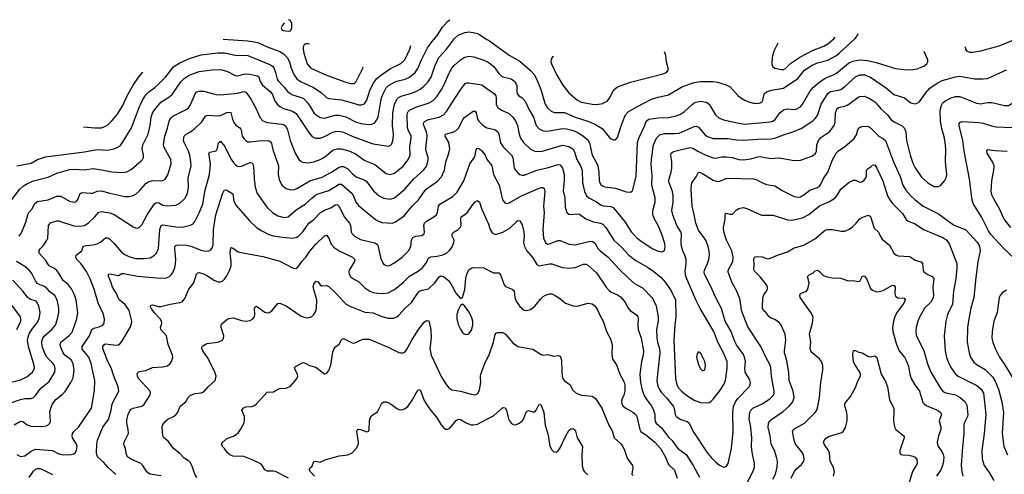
# Model space of a CAD drawing. Header units: inches. Extents: x 884691 to 1028259, y 526745 to 653629.
# Tile 79 of 241: x 895601 to 904870, y 636507 to 640786. Entities that reach past the tile are written whole.
import ezdxf

# ---------------------------------------------------------------- set-up
doc = ezdxf.new("R2010")
doc.units = ezdxf.units.IN
doc.header["$MEASUREMENT"] = 0
for name, color, linetype in [('A8693', 7, 'Continuous'), ('A8694', 7, 'Continuous'), ('A9603', 7, 'Continuous'), ('A9604', 7, 'Continuous')]:
    doc.layers.add(name, color=color, linetype=linetype)

msp = doc.modelspace()

# ---------------------------------------------------------------- linework, layer by layer
at = {"layer": 'A8693', "color": 6}
for points, elevation in [([(895527.1, 639092.9), (895603.9, 639190), (895638.1, 639221.9), (895674.1, 639245.9), (895730, 639268.4), (895870, 639304.6), (895950, 639340.8), (896070, 639377.6), (896110, 639381), (896210, 639373.1), (896294.9, 639385.1), (896390, 639370.9), (896470, 639353.2), (896570, 639349.1), (896610, 639355.5), (896650, 639376.5), (896743.4, 639456.6), (896757.3, 639470), (896768.1, 639490), (896767.9, 639510), (896754.9, 639570), (896756.2, 639590), (896761.9, 639610), (896810.5, 639710), (896829.1, 639790.9), (896839.2, 639870), (896852.5, 639907.5), (896870, 639937.6), (896922.2, 640000)], 3700), ([(895550, 636973.2), (895610, 637006.2), (895630, 637004.6), (895672, 636972), (895710, 636959.5), (895810, 636957.1), (895850, 636962.8), (895870, 636971.6), (895886.5, 636990), (895891.9, 637008.1), (895886.1, 637093.9), (895893.2, 637130), (895910.3, 637169.7), (895941.6, 637210), (896002.6, 637257.4), (896030, 637285.3), (896084.2, 637370), (896103.9, 637416.1), (896113.7, 637486.3), (896104.1, 637550), (896084.3, 637584.3), (896025.8, 637630), (896011.2, 637650), (895984, 637710), (895981.1, 637730), (895990, 637750), (896067.2, 637812.8), (896094.1, 637845.9), (896139.1, 637970), (896149.8, 638030), (896132.6, 638150), (896117, 638197), (896090, 638253.1), (896060.8, 638290), (896010, 638330.6), (895970, 638400.7), (895950, 638427), (895930, 638443.5), (895879.2, 638470), (895843.2, 638523.2), (895785.6, 638590), (895784.9, 638615.1), (895794.1, 638630), (895822.8, 638657.2), (895854.2, 638705.8), (895864.7, 638730), (895873.4, 638850), (895890, 638872.8), (895950, 638893.1), (895966.9, 638893.1), (896110, 638847), (896170, 638842), (896210, 638849.6), (896250, 638874.3), (896309.1, 638930), (896345.8, 638974.2), (896370, 638982), (896448.4, 638968.4), (896490, 638954), (896670, 638836.5), (896690, 638826.2), (896710, 638824.6), (896730, 638834.1), (896750, 638856), (896802.2, 638950), (896870, 639053.3), (896890, 639066.8), (896910, 639063.2), (896950, 639041.9), (896990, 639033.1), (897070, 639040.3), (897110, 639059.5), (897157.1, 639102.9), (897181, 639150), (897190.1, 639210), (897186.1, 639293.9), (897214.1, 639410), (897213.6, 639450), (897203.6, 639510), (897190, 639550.3), (897150.2, 639630), (897143.5, 639650), (897144.9, 639675.1), (897150, 639690.5), (897166.8, 639710), (897210, 639731.4), (897250, 639762.6), (897315.9, 639824.1), (897350, 639876.8), (897370, 639889.1), (897470, 639881.6), (897490, 639885.3), (897551.9, 639911.9), (897570, 639916.3), (897590, 639912.6), (897604.1, 639850), (897617.9, 639817.9), (897634.3, 639794.3), (897670.9, 639770.9), (897679.8, 639759.8), (897686.3, 639746.3), (897697, 639690), (897710, 639667.2), (897730, 639648.1), (897750, 639638.1), (897770, 639635.4), (897850, 639646), (897930, 639648.5), (897950, 639646.6), (897970, 639632.6), (897984.1, 639564.1), (898036.3, 639410), (898034.1, 639330), (898042.9, 639282.9), (898069.8, 639229.8), (898110, 639196), (898150, 639185.5), (898189.3, 639189.3), (898210, 639196.1), (898331.5, 639268.5), (898450, 639304.4), (898530, 639346.6), (898610, 639398.1), (898630, 639405.9), (898650, 639404.4), (898690, 639381.2), (898735.1, 639335), (898768.7, 639308.7), (898850, 639274.9), (898864.6, 639264.6), (898933.5, 639173.5), (898984.2, 639130), (899030, 639106.8), (899090, 639098.3), (899130, 639110.3), (899227.5, 639190), (899310.5, 639289.5), (899405.5, 639374.5), (899433.6, 639410), (899446.8, 639470), (899445.4, 639490), (899426.6, 639550), (899424.6, 639570), (899436.3, 639690), (899430.6, 639730), (899405, 639790), (899402.8, 639810), (899410.6, 639829.4), (899450, 639846.6), (899551.1, 639868.9), (899590.6, 639889.4), (899618.7, 639921.3), (899669.3, 640000)], 3500), ([(895574.5, 639410), (895710, 639435.4), (895770, 639470.9), (895845.6, 639494.4), (896210, 639542.5), (896330, 639564.2), (896430, 639559.2), (896488.1, 639571.9), (896530, 639590.8), (896552, 639608), (896570.1, 639629.9), (896653.9, 639770), (896730, 639968.8), (896744.4, 640000)], 3800), ([(895597.5, 638750), (895619.4, 638780.6), (895659.7, 638880.3), (895677.1, 638950), (895686.8, 638970), (895715.9, 639004.1), (895744.7, 639055.3), (895770, 639076.3), (895870, 639091.1), (895950, 639125.6), (895990, 639124.4), (896070, 639077.5), (896110, 639068.2), (896130, 639072.9), (896138.6, 639081.4), (896147.2, 639092.8), (896169.4, 639150), (896190, 639161), (896270, 639152.3), (896290, 639154.8), (896330, 639171.1), (896370, 639175.2), (896450, 639153.3), (896590, 639123.7), (896630, 639122.7), (896670, 639132.1), (896694.5, 639145.5), (896730, 639176.4), (896790, 639245.1), (896810, 639260), (896850, 639271.7), (896930.3, 639269.7), (896950, 639274.3), (896970, 639286.1), (896995.4, 639324.6), (897025.9, 639430), (897023.4, 639470), (896959.3, 639590), (896954.4, 639610), (896968.7, 639690), (896993.5, 639766.5), (897008.3, 639831.7), (897021.4, 639858.6), (897041.5, 639878.5), (897162.9, 639937.1), (897190, 639956.1), (897210, 639986), (897215.8, 640000)], 3600), ([(896203, 639776.6), (896310, 639767.7), (896370, 639769.1), (896410, 639783.7), (896430, 639797.8), (896470, 639833.1), (896521.7, 639898.3), (896574.4, 639985.6), (896580.8, 640000)], 3900), ([(897797.7, 640000), (897827.4, 639947.4), (897863.9, 639863.9), (897890, 639833.5), (897930, 639819.1), (898070, 639802.7), (898090, 639797.2), (898105.3, 639785.3), (898123.2, 639750), (898147.8, 639647.8), (898194.3, 639530), (898230, 639472), (898250, 639453.1), (898265.5, 639445.5), (898310, 639440), (898370, 639449.3), (898430, 639471.9), (898470, 639492.9), (898550, 639558.8), (898590, 639570.9), (898630, 639570.3), (898708.6, 639548.6), (898763.2, 639523.2), (898850, 639460.8), (898942.8, 639422.8), (899050, 639340.2), (899090, 639329.8), (899130, 639343), (899210, 639408.6), (899256.2, 639463.8), (899278, 639510), (899274.2, 639590), (899287.5, 639670), (899285.5, 639690), (899257.5, 639750), (899252.7, 639772.7), (899247.5, 639890), (899250.5, 639910), (899257.8, 639922.2), (899270, 639933.8), (899330, 639963.9), (899447.1, 640000)], 3600), ([(898017.7, 640000), (898024.2, 639990), (898049.4, 639969.4), (898084.4, 639950), (898170, 639924), (898204, 639904), (898323.3, 639723.3), (898350, 639691.5), (898370, 639677.1), (898390.4, 639670.4), (898430, 639672.2), (898470, 639686.1), (898550, 639726.3), (898570, 639732.9), (898610, 639736), (898650, 639728.4), (898730, 639690.6), (898890.1, 639630), (898930, 639618.8), (899070, 639595.4), (899090, 639601), (899103.6, 639616.4), (899118.1, 639661.9), (899121.4, 639710), (899110.3, 639790), (899113.2, 639910), (899130, 639990), (899134.2, 640000)], 3700), ([(898312.8, 640000), (898335.8, 639970), (898369.6, 639909.6), (898390.7, 639890.7), (898430, 639867.3), (898470, 639859.1), (898570, 639887.5), (898610, 639888.1), (898670, 639870.6), (898770, 639822.6), (898830, 639807.1), (898890, 639799.5), (898916.5, 639803.5), (898943.1, 639816.9), (898960.8, 639839.2), (898975.7, 639870), (898998.7, 640000)], 3800), ([(898742.3, 640000), (898790, 639985.9), (898815.4, 639984.6), (898838.5, 639990), (898850, 639997.4), (898851.7, 640000)], 3900), ([(895575.1, 636695.1), (895610, 636675.8), (895650, 636681.1), (895710, 636726.3), (895750, 636743.1), (895909.9, 636729.9), (895970, 636701.3), (896010, 636691.5), (896085.8, 636694.2), (896110, 636700.6), (896123.7, 636710), (896136.4, 636730), (896142.5, 636770), (896136.9, 636790), (896098.7, 636850), (896094.9, 636870), (896098.8, 636890), (896111.5, 636910), (896156.1, 636950), (896276.3, 637130), (896304.8, 637295.2), (896307.5, 637390), (896273.5, 637550), (896250.8, 637610), (896190, 637685.9), (896188.2, 637710), (896259.1, 637810), (896281.3, 637870), (896298.5, 637881.5), (896350, 637894.5), (896382.8, 637910), (896396.4, 637930), (896400.6, 637970), (896385.2, 638030), (896342.6, 638110), (896302.9, 638250), (896266, 638346), (896230, 638417), (896176, 638490), (896138.9, 638530), (896128.3, 638550), (896133.6, 638570), (896185.8, 638610), (896197.4, 638650), (896205.1, 638654.9), (896230, 638661.9), (896292.8, 638667.2), (896330, 638676.9), (896364.6, 638695.4), (896410, 638731.9), (896430, 638732.6), (896450, 638720.6), (896485.1, 638685.1), (896558.3, 638598.3), (896590, 638575.9), (896630, 638557.1), (896690, 638540), (896770, 638537), (896830, 638545.3), (896870, 638568.4), (896890.2, 638590), (896908, 638632), (896920.2, 638810), (896931.7, 638848.3), (896950, 638856.2), (897070, 638835.4), (897130, 638835), (897210, 638851.2), (897234, 638866), (897250, 638886.4), (897291.8, 638968.2), (897326.4, 639050), (897345.4, 639170), (897388.4, 639330), (897396.6, 639430), (897380.3, 639530), (897390, 639538.6), (897450, 639551.4), (897464.1, 639575.9), (897474.2, 639625.8), (897490, 639641.8), (897531.3, 639591.3), (897590, 639477.1), (897610, 639446), (897636.8, 639416.8), (897650, 639408.5), (897665.7, 639405.7), (897690, 639407.8), (897770, 639441.5), (897790, 639440.1), (897798.8, 639418.8), (897806.5, 639370), (897807.7, 639290), (897816.7, 639210), (897836.2, 639150), (897930, 639019), (897980.6, 638970), (898030, 638939.2), (898090, 638923.5), (898130, 638932), (898202.2, 638997.8), (898290, 639049.7), (898350, 639107.3), (898390, 639137.3), (898411.7, 639148.3), (898510, 639179.5), (898610, 639238.9), (898630, 639238), (898729.8, 639149.8), (898742, 639130), (898764.8, 639070), (898790, 639037.5), (898950, 638906.5), (898971.9, 638891.9), (899010, 638878.5), (899110, 638872.2), (899137.3, 638882.7), (899220, 638940), (899291.5, 639028.5), (899355.6, 639090), (899394.6, 639150), (899428.1, 639190), (899533.1, 639266.9), (899572.2, 639307.8), (899600.4, 639370), (899613, 639450), (899640.8, 639530), (899649.8, 639570), (899641.6, 639630), (899607.4, 639690), (899609.3, 639710), (899688.8, 639730), (899710, 639742.2), (899734.9, 639770), (899773.7, 639846.3), (899790.8, 639869.2), (899870, 639924.4), (899890, 639924.6), (899897.6, 639910), (899911.2, 639850), (899924.3, 639830), (899957.4, 639797.4), (899991.8, 639771.8), (900000, 639769.9)], 3400), ([(896506.2, 636506.2), (896432.6, 636570), (896390, 636622.7), (896337.7, 636670), (896327.5, 636690), (896325.2, 636710), (896326.3, 636790), (896334.9, 636830), (896383.6, 636950), (896436.8, 637023.2), (896463.5, 637110), (896473, 637170), (896533, 637290), (896528.8, 637330), (896486.4, 637430), (896461.5, 637510), (896432.3, 637570), (896385.4, 637690), (896383.9, 637710), (896394.5, 637725.5), (896410, 637734.5), (896510, 637723), (896530, 637725.8), (896545.3, 637734.7), (896562.8, 637757.2), (896641, 637890), (896653.6, 637926.4), (896656.5, 637950), (896631.8, 638050), (896591.3, 638110), (896539.1, 638150), (896526.9, 638166.9), (896511.4, 638210), (896474.1, 638270), (896459.1, 638319.1), (896436.6, 638370), (896437.2, 638390), (896450, 638395.6), (896530, 638377.6), (896563.1, 638396.9), (896582.2, 638397.8), (896710, 638370.8), (896925.7, 638354.3), (896982, 638358), (897010, 638370.4), (897030, 638389), (897046.4, 638413.6), (897061.3, 638450), (897069.4, 638490), (897070.6, 638529.4), (897060.5, 638630), (897062.7, 638650), (897070, 638660.3), (897091.9, 638668.1), (897170, 638665), (897213.5, 638653.5), (897310, 638616.4), (897350, 638607.7), (897382.6, 638610), (897400.7, 638619.3), (897416.9, 638643.1), (897422.4, 638670), (897426.5, 638810), (897447.6, 638950), (897510, 639148.3), (897530, 639183.5), (897550, 639183.3), (897606.3, 639146.3), (897617.1, 639077.1), (897638.9, 639038.9), (897768.2, 638890), (897830.5, 638830.5), (897879.2, 638799.2), (897945.5, 638765.5), (897990, 638752.1), (898050, 638742.3), (898170, 638729.1), (898210, 638739.9), (898230, 638753.3), (898266.4, 638790), (898324.5, 638870), (898370, 638906.5), (898433.7, 638970), (898470, 638993.2), (898530, 639015.7), (898570, 639043.5), (898590, 639045.3), (898610, 639029.1), (898656.5, 638930), (898705.4, 638870), (898714.9, 638850), (898720.2, 638790), (898730.1, 638770), (898753, 638750), (898810, 638718.9), (898945.2, 638685.2), (898968.3, 638670), (898977.2, 638650), (898987.4, 638590), (899004.2, 638530), (899018.1, 638498.1), (899030, 638483.1), (899050, 638471.3), (899070, 638470.4), (899090, 638475.9), (899130, 638497.2), (899201.2, 638550), (899262.2, 638610), (899283.4, 638650), (899290.8, 638710), (899303, 638737), (899330, 638748.9), (899385.3, 638754.7), (899407.4, 638770), (899411.3, 638790), (899404.8, 638850), (899411.7, 638870), (899430, 638890.9), (899501.2, 638930), (899524.8, 638950), (899535.3, 638970), (899544.4, 639030), (899556.7, 639050), (899677.6, 639122.4), (899718.4, 639161.6), (899781.1, 639270), (899837.1, 639430), (899885.9, 639494.1), (899898.6, 639561.4), (899910, 639578.5), (899930, 639572), (899950, 639553.4), (899982.3, 639510), (900000, 639474.9)], 3300), ([(896932.4, 636492.4), (896826.5, 636510), (896797.1, 636530), (896761.9, 636590), (896740.6, 636610), (896650, 636648.2), (896618.3, 636670), (896605.3, 636690), (896595.9, 636750), (896582.7, 636790), (896583.8, 636810), (896624.2, 636890), (896622.9, 636930), (896608.4, 636990), (896610, 637019.6), (896621.8, 637070), (896636.5, 637103.5), (896650, 637118.9), (896670.3, 637129.7), (896750, 637148.4), (896770, 637161.8), (896827.4, 637250), (896834, 637270), (896828.2, 637290), (896721.1, 637410), (896711.2, 637430), (896707, 637450), (896710, 637458.3), (896726.7, 637473.3), (896790, 637484.8), (896850, 637511.3), (896950, 637517.9), (896991.9, 637528.1), (897017.5, 637550), (897030.6, 637570), (897043.9, 637610), (897040.9, 637630), (896999.9, 637730), (896982, 637810), (896929.6, 637870), (896927.4, 637890), (896937.9, 637930), (896936.5, 637950), (896924.1, 637970), (896868.5, 638030), (896840.4, 638070), (896829.9, 638090.1), (896840.2, 638099.8), (896850, 638102), (896906.6, 638086.6), (896930, 638087.3), (897018.9, 638110), (897110, 638123.4), (897130, 638131.6), (897157, 638163), (897193.9, 638250), (897239.5, 638310), (897264.4, 638390), (897276.9, 638403.1), (897290, 638405.9), (897330, 638395.4), (897370, 638375.2), (897430, 638335.5), (897470, 638319), (897490, 638317.8), (897510, 638326), (897530, 638344.9), (897550, 638374.7), (897575.3, 638424.7), (897591, 638469), (897592.6, 638507.4), (897581.8, 638590), (897590, 638641.6), (897610, 638636.8), (897650, 638604.9), (897670, 638596.9), (897890, 638558.9), (898050, 638514.9), (898170, 638451.9), (898195.7, 638444.3), (898210, 638447.1), (898230, 638469.6), (898258, 638510), (898293.7, 638550), (898332.4, 638607.6), (898390, 638674.7), (898470, 638751.3), (898490, 638759), (898510, 638730.1), (898532.6, 638672.6), (898562.2, 638642.2), (898610, 638610.3), (898735.1, 638550), (898754.9, 638530), (898752.2, 638510), (898701.6, 638430), (898699, 638410), (898702.5, 638390), (898714.5, 638370), (898738.5, 638350), (898790, 638321.4), (898850, 638261.1), (898897.1, 638230), (898930, 638218.8), (898970, 638212.3), (899030, 638209.4), (899070, 638214.9), (899130, 638247.4), (899210, 638313.4), (899270, 638372.2), (899344.8, 638415.2), (899390, 638449.1), (899423.8, 638490), (899453.8, 638546.2), (899470, 638555.4), (899530, 638559.1), (899585.7, 638574.3), (899619.5, 638590), (899646.9, 638613.1), (899671.6, 638648.4), (899687.9, 638690), (899689.7, 638710), (899673.2, 638750), (899672.3, 638770), (899691.5, 638790), (899728.1, 638811.9), (899748.6, 638831.4), (899756.7, 638850), (899752.9, 638910), (899757.8, 638930), (899810, 638966.2), (899870, 639049.7), (899890, 639071.2), (899910, 639084.1), (899930, 639069.3), (899949.8, 639010), (900000, 638896.4)], 3200), ([(895510, 637175.8), (895610, 637211.9), (895650, 637219.4), (895710, 637222), (895730, 637229.5), (895750, 637249.4), (895800.9, 637319.1), (895879.2, 637380.8), (895931, 637470), (895935.7, 637504.3), (895929.1, 637530), (895910, 637557.6), (895857.9, 637610), (895839.5, 637639.5), (895814.1, 637710), (895810, 637761.6), (895817.6, 637790), (895831.6, 637808.4), (895905.3, 637870), (895937, 637910), (895958.3, 637970), (895968.7, 638030), (895970.3, 638070), (895952.7, 638150), (895933, 638190), (895886.3, 638226.3), (895848.3, 638268.3), (895830, 638278.9), (895790, 638289.3), (895770, 638301.7), (895749.4, 638329.4), (895716.5, 638396.5), (895690, 638429.7), (895650, 638463.2), (895570, 638511.5)], 3600), ([(897270, 636477.5), (897249, 636509), (897225, 636585), (897210, 636614.1), (897194.5, 636630), (897150, 636658), (897110, 636702.4), (897049.5, 636749.5), (896997.8, 636817.8), (896958.4, 636850), (896948.3, 636870), (896942.6, 636950), (896946.1, 636970), (896970, 637003.6), (896994.3, 637025.7), (897050, 637051.6), (897072.4, 637067.6), (897089.2, 637090.8), (897112.1, 637147.9), (897164.4, 637190), (897188.4, 637230), (897206.8, 637250), (897250, 637267.1), (897310, 637274.7), (897335.5, 637284.5), (897374.6, 637330), (897441.2, 637390), (897449.7, 637430), (897437.9, 637470), (897375.7, 637595.7), (897324.1, 637670), (897315.6, 637690), (897317.2, 637702.8), (897330, 637719.8), (897363, 637737), (897466.3, 637750), (897509.5, 637770.5), (897521.2, 637790), (897523.3, 637810), (897498.6, 637890), (897496.5, 637910), (897500.9, 637919.1), (897550, 637965.5), (897570, 637975.2), (897610, 637978.5), (897690, 637953.5), (897730, 637948.9), (897770, 637954.8), (897792.4, 637967.6), (897810.2, 637989.8), (897815, 638010), (897810.8, 638069.2), (897817.1, 638082.9), (897830, 638088.7), (897910, 638034), (897934.3, 638025.7), (897950, 638028.7), (897973.5, 638046.5), (898030, 638115.3), (898050, 638118.9), (898110, 638091.7), (898250, 637997), (898290, 637983), (898310, 637980.9), (898334.7, 637985.3), (898350, 637992.5), (898370, 638011), (898384.7, 638035.3), (898395.8, 638070), (898396.8, 638150), (898365.2, 638270), (898370, 638297.3), (898390, 638325.5), (898410, 638318), (898428.3, 638290), (898442.8, 638282.8), (898450, 638279.7), (898490, 638284.3), (898510, 638273.7), (898570, 638217.4), (898650.9, 638130.9), (898675.1, 638110), (898709.8, 638089.8), (898850, 638033.2), (898930, 638027.4), (899010, 637992.8), (899070, 637977), (899122.7, 637977.3), (899150, 637990.1), (899170, 638006.5), (899230, 638071.2), (899290, 638123.9), (899346.5, 638210), (899365.8, 638230), (899390, 638240.9), (899450, 638253.3), (899510.1, 638309.9), (899550, 638367.4), (899566, 638374), (899590, 638369.8), (899637.6, 638330), (899659.7, 638299.7), (899710, 638207.7), (899750, 638160.9), (899769.8, 638170.2), (899792.6, 638247.4), (899801.5, 638350), (899810, 638390.2), (899830, 638430.9), (899850, 638447.4), (899870, 638452.8), (899970, 638450.9), (900000, 638435.2)], 3100), ([(895507.8, 637372.2), (895610, 637394.9), (895670, 637424.8), (895720.6, 637470), (895735.4, 637490), (895740.5, 637510), (895738.1, 637530), (895683.5, 637710), (895675.2, 637770), (895676.7, 637790), (895690.1, 637830), (895715.5, 637870), (895763, 637930), (895784.1, 637970), (895793.3, 638030), (895781.1, 638090), (895770, 638118.9), (895756.3, 638136.3), (895696.5, 638156.5), (895673.7, 638173.7), (895630, 638231.4), (895535.2, 638335.2)], 3700), ([(895574.4, 637870), (895611.8, 637950), (895613.5, 637970), (895607.9, 637987.9), (895489.5, 638149.5)], 3800), ([(898130.4, 636470.4), (898010, 636532.4), (897990, 636537.2), (897930, 636536.5), (897910, 636549.9), (897887.2, 636587.2), (897870, 636604.4), (897790, 636643.7), (897710, 636673.7), (897610, 636677.4), (897578.7, 636690), (897556.6, 636710), (897530, 636750.7), (897508.8, 636770), (897502, 636790), (897513.6, 636810), (897550, 636845), (897613.5, 636866.5), (897639.4, 636880.6), (897659.5, 636900.5), (897679.5, 636930), (897710, 636984), (897718.8, 637010), (897717, 637050), (897693.4, 637110), (897703.5, 637130), (897730, 637140.8), (897790, 637145.9), (897810, 637154.3), (897831.8, 637170), (897930, 637280.2), (897990, 637285), (898031.6, 637308.4), (898050, 637314), (898110, 637317.9), (898150, 637335.6), (898194.5, 637385.5), (898211.4, 637410), (898218, 637430), (898215.5, 637450), (898193.4, 637490), (898188, 637512), (898197.9, 637522.1), (898250, 637551.2), (898270, 637558.4), (898290, 637553), (898330, 637532), (898390, 637514.3), (898470, 637452), (898490, 637455.9), (898510, 637485.5), (898530, 637535.2), (898550, 637656.4), (898560.8, 637690), (898572.6, 637707.4), (898610, 637732.2), (898630, 637773), (898639, 637781), (898650, 637785.6), (898730, 637744.6), (898750, 637741.9), (898830, 637778.2), (898890, 637778.1), (899070, 637702.5), (899170, 637655), (899190, 637649.3), (899210, 637650.1), (899230, 637661.3), (899242.2, 637677.8), (899291.8, 637770), (899350, 637859.4), (899410, 637938.4), (899430, 637955.1), (899451.3, 637951.3), (899472.7, 637870), (899475.6, 637790), (899462.8, 637690), (899473.8, 637630), (899568.8, 637428.8), (899610, 637361.4), (899641, 637321), (899670, 637302.1), (899750, 637290.7), (899850, 637260.9), (899890, 637255.2), (899913, 637267), (899930, 637303.5), (899940.9, 637370), (899938, 637430), (899941, 637450), (899978.6, 637550), (900000, 637590.4)], 3000), ([(898376.6, 636490), (898339, 636530), (898326.9, 636553.1), (898333.6, 636566.4), (898355.2, 636584.8), (898370, 636627.9), (898390, 636629.5), (898430, 636621.6), (898476.6, 636643.4), (898610, 636681.5), (898690.5, 636689.5), (898730, 636709.2), (898770, 636748.9), (898790.5, 636790), (898791.4, 636810), (898775.8, 636910), (898781.5, 636930), (898790, 636933.1), (898810.4, 636930.4), (898870, 636905.5), (898886.1, 636913.9), (898891.4, 636930), (898894, 637010), (898907.3, 637050), (898928.5, 637070), (898970, 637094), (899010, 637178), (899030, 637187.8), (899050, 637188.5), (899090, 637172.5), (899150, 637127.1), (899170, 637117.2), (899190, 637114.1), (899210, 637117.3), (899230, 637126.7), (899253.4, 637146.6), (899296.5, 637203.5), (899350, 637298.3), (899370, 637305.5), (899407, 637207), (899426.8, 637170), (899470, 637107.6), (899524.9, 637044.9), (899570, 636971.7), (899590, 636947.1), (899610, 636932.4), (899630, 636930.6), (899650, 636941.2), (899710, 637014.7), (899730, 637026.3), (899750, 637024.6), (899809.4, 636989.4), (899850, 636973.4), (899870, 636971.4), (899910, 636978.9), (900000, 637025.8)], 2900), ([(895690, 636476.5), (895730, 636536.2), (895750, 636555.8), (895770, 636562.9), (895790, 636561.6), (895810, 636555.6), (895910, 636504.8)], 3300)]:
    msp.add_lwpolyline(points, dxfattribs=dict(at, elevation=elevation))
at = {"layer": 'A8693', "color": 6, "elevation": 3100}
msp.add_lwpolyline([(899770, 638108.7), (899750, 638095.1), (899728.2, 638051.8), (899717.4, 638010), (899717.5, 637970), (899730, 637915.8), (899750, 637872.1), (899770, 637843.2), (899785.2, 637830), (899810, 637821.7), (899830, 637830.9), (899855.1, 637864.9), (899867.5, 637910), (899866.3, 637950), (899855.1, 637990), (899830, 638037.1), (899790, 638091.4)], close=True, dxfattribs=at)
at = {"layer": 'A8694', "color": 6}
for points, elevation in [([(898091.4, 640757), (898090, 640755.6), (898070.6, 640730), (898061.8, 640710), (898068.6, 640690), (898084, 640684), (898130, 640677.4), (898150, 640683), (898164, 640710), (898162.1, 640750), (898150, 640778.8), (898131.2, 640786)], 4000), ([(898998.7, 640000), (899007.5, 640050), (899021.6, 640090), (899050, 640145.1), (899073.4, 640166.6), (899130, 640198.9), (899151.6, 640208.4), (899230, 640227.8), (899270, 640245.8), (899324.9, 640290), (899350, 640327.5), (899383.9, 640410), (899439.8, 640520.2), (899481.4, 640578.6), (899530, 640636.3), (899582.8, 640717.2), (899629.5, 640770.5), (899649.5, 640786.5)], 3800), ([(899134.2, 640000), (899150, 640037.5), (899166.2, 640053.8), (899191.9, 640068.1), (899290, 640095.7), (899330, 640111.6), (899370, 640132.4), (899403, 640157), (899442.5, 640197.5), (899473.3, 640246.7), (899508.9, 640350), (899548.2, 640431.8), (899618.7, 640510), (899695.6, 640610), (899730, 640640.1), (899790, 640666.4), (899830, 640672.2), (899870, 640667), (899910, 640657.1), (899930, 640646.3), (900000, 640601.1)], 3700), ([(897515.9, 640603.9), (897750, 640587.5), (897810, 640578.5), (897850, 640567.8), (897930, 640531.7), (898050, 640488.3), (898085.8, 640465.8), (898117.8, 640430), (898140, 640390), (898157.5, 640330), (898182.2, 640270), (898211, 640231), (898244, 640204), (898367.3, 640147.3), (898440, 640100), (898490, 640054.7), (898510, 640044.4), (898630, 640033.3), (898742.3, 640000)], 3900), ([(898310, 640560.3), (898290, 640557.7), (898278.5, 640550), (898270.1, 640529.9), (898268.5, 640511.5), (898275.3, 640470), (898308, 640370), (898341.1, 640330), (898490, 640264.8), (898670, 640198.3), (898713.7, 640186.3), (898750, 640187.2), (898770, 640205.7), (898832.2, 640330), (898835.3, 640342.4)], 4000), ([(898329.6, 640556.3), (898310, 640560.3)], 4000), ([(898851.7, 640000), (898870, 640028.1), (898901.8, 640130), (898931.9, 640190), (898961.2, 640230), (898997.7, 640262.3), (899092, 640328), (899190, 640375.1), (899225.6, 640410), (899274, 640510), (899284.2, 640543.8)], 3900), ([(896744.4, 640000), (896758.3, 640030), (896790, 640079.9), (896814.2, 640105.8), (896872.9, 640147.1), (896914.6, 640185.4), (896973.1, 640246.9), (897050, 640342.3), (897110, 640381.2), (897198.8, 640421.2), (897310, 640454.2), (897466.5, 640473.5), (897530, 640474.7), (897630, 640452.5), (897750, 640450), (897962.3, 640362.3), (897981.5, 640350), (897992.6, 640332.6), (898008.4, 640290), (898025.5, 640225.5), (898035.4, 640210), (898092, 640152), (898125.9, 640105.9), (898162.1, 640082.1), (898270, 640046.9), (898290, 640029.8), (898312.8, 640000)], 3800), ([(899447.1, 640000), (899450, 640000.9), (899493.5, 640026.5), (899530, 640066.1), (899571.3, 640128.7), (899604.7, 640190), (899636.9, 640270), (899670.2, 640329.8), (899690, 640355.3), (899750, 640408.2), (899790, 640433.6), (899830, 640443.3), (899876.8, 640436.8), (899970, 640406.2), (900000, 640391.4)], 3600), ([(896580.8, 640000), (896611.6, 640070), (896668.7, 640171.3), (896722.7, 640250), (896760.6, 640291.1)], 3900), ([(896922.2, 640000), (896930, 640009.4), (897004.2, 640055.8), (897037, 640083), (897119.6, 640200.4), (897148.1, 640231.9), (897195.9, 640264.1), (897290, 640298.4), (897410, 640316), (897490, 640316.7), (897550, 640302.3), (897630, 640259.8), (897650, 640258.4), (897710, 640274), (897750, 640278.3), (897838.8, 640258.8), (897851.6, 640250), (897863.9, 640203.9), (897885.4, 640170), (897959.6, 640110), (897977, 640090), (898002.8, 640022.8), (898017.7, 640000)], 3700), ([(899669.3, 640000), (899743.9, 640116.1), (899795.6, 640184.4), (899810, 640192), (899830, 640192.2), (899950, 640173), (900000, 640138.8)], 3500), ([(897215.8, 640000), (897252, 640088), (897270, 640106.8), (897290, 640114), (897330, 640112.2), (897450, 640082.3), (897490, 640078), (897650, 640093.9), (897710, 640111.8), (897730, 640104.1), (897769.6, 640050), (897797.7, 640000)], 3600)]:
    msp.add_lwpolyline(points, dxfattribs=dict(at, elevation=elevation))
at = {"layer": 'A9603', "color": 6}
for points, elevation in [([(900000, 639769.9), (900073.2, 639753.2), (900101.4, 639730), (900110.7, 639710), (900127.3, 639627.3), (900152.7, 639590), (900229.8, 639510), (900242.7, 639490), (900257.2, 639390), (900268.5, 639368.5), (900290, 639343.9), (900310, 639328.2), (900330, 639322.4), (900350, 639322.8), (900469.1, 639370.9), (900567, 639393), (900670, 639423.1), (900690, 639418.9), (900712, 639390), (900727.9, 639330), (900727.4, 639272.6), (900716, 639176), (900732.3, 639110), (900736.7, 639023.3), (900752.9, 638970), (900770, 638955.9), (900790, 638952.6), (900850, 638959.1), (900870, 638954.6), (900930.4, 638910.4), (901002.5, 638882.5), (901070, 638871.1), (901090, 638860.9), (901118, 638830), (901193.2, 638710), (901270, 638642.7), (901336.3, 638570), (901399.9, 638519.9), (901510, 638457.9), (901570, 638416.5), (901638.6, 638358.6), (901676.6, 638316.6), (901733.8, 638233.8), (901774.2, 638150), (901779, 637990), (901768.1, 637910), (901759.5, 637770), (901775.5, 637410), (901786.8, 637350), (901801.4, 637321.4), (901831, 637290), (901870, 637258.4), (901950, 637205.5), (902010, 637184.6), (902070, 637180.4), (902090, 637183.3), (902107.9, 637192.1), (902130, 637213.4), (902190.2, 637289.8), (902228.4, 637351.6), (902243.8, 637390), (902252, 637430), (902261.6, 637510), (902259.6, 637570), (902226.9, 637650), (902172.3, 637750), (902136.9, 637850), (902007.7, 638067.7), (901967, 638150), (901871.2, 638370), (901864.8, 638415.2), (901875.8, 638490), (901876.3, 638530), (901863.2, 638570), (901843.2, 638610), (901832.1, 638650), (901828.1, 638691.9), (901830.9, 638770), (901824.7, 638790), (901786.4, 638850), (901747.9, 638950), (901739.2, 638990), (901753.7, 639070), (901753.4, 639130), (901746.3, 639170), (901714.4, 639250), (901712.2, 639270), (901717.8, 639302.2), (901734.1, 639350), (901740.3, 639390), (901739, 639450), (901729.3, 639510.7), (901734.5, 639530), (901754.8, 639545.2), (901910, 639584.1), (901937.3, 639577.3), (901990, 639544.5), (902053.1, 639513.1), (902130, 639486.2), (902150, 639484.5), (902210, 639494.6), (902256, 639496), (902308.3, 639488.3), (902370, 639469.1), (902410, 639466.8), (902483.1, 639476.9), (902550, 639496.5), (902570, 639498.2), (902670, 639481.1), (902750, 639487.7), (902890, 639462.6), (902950, 639464.3), (903057, 639503), (903092.8, 639527.2), (903103.2, 639550), (903105.6, 639610), (903119.2, 639650), (903144, 639676), (903226.9, 639733.1), (903268.1, 639790), (903276.8, 639823.2), (903281.6, 639910), (903297.6, 639950), (903310, 639960.5), (903370, 639972.5), (903396.3, 639983.7), (903418.5, 640000)], 3400), ([(900087, 640000), (900087.1, 639987.1), (900100.6, 639960.6), (900135.7, 639935.7), (900210, 639902), (900243.5, 639870), (900270, 639828.6), (900287.8, 639790), (900301.5, 639710), (900314.8, 639670), (900343.9, 639630), (900410, 639567.5), (900450, 639547.8), (900510, 639545.6), (900710, 639606.3), (900770, 639593.2), (900807.2, 639570), (900823.9, 639543.9), (900846.7, 639470), (900880.8, 639410), (900896.8, 639370), (900897.9, 639250), (900917.8, 639170), (900936, 639130), (900957.6, 639110), (901030, 639072.8), (901070, 639044.7), (901095.4, 639035.4), (901166.9, 639026.9), (901190, 639015.6), (901302, 638882), (901356.6, 638790), (901410, 638734.2), (901450, 638702.2), (901561.9, 638630), (901610, 638607.8), (901650, 638600.7), (901669.2, 638610.8), (901674.9, 638625.1), (901677.5, 638650), (901671.8, 638690), (901650, 638757.3), (901610, 638849.9), (901574.9, 638914.9), (901562.5, 638950), (901561.7, 638990), (901582.2, 639070), (901583.8, 639110), (901551.9, 639230), (901556.2, 639316.2), (901546, 639430), (901547.6, 639472.4), (901566.8, 639610), (901596.1, 639670), (901630, 639707.1), (901670, 639716.2), (901770, 639714.5), (901810, 639718.8), (901950, 639779.7), (901970, 639783.1), (901990, 639774.9), (902048.5, 639708.5), (902070, 639690.7), (902090, 639679.8), (902130, 639668.1), (902270, 639668), (902350, 639656.2), (902410, 639653.8), (902550, 639663.4), (902674.8, 639665.2), (902710, 639670.2), (902790, 639704), (902870, 639727.3), (902957.8, 639762.2), (903066.6, 639833.4), (903090, 639855), (903110, 639884.1), (903145.2, 639990), (903151.2, 640000)], 3500), ([(900367.9, 640000), (900397.7, 639937.7), (900436.9, 639870), (900464.4, 639790), (900490, 639760), (900530, 639741.6), (900570, 639738.1), (900710, 639762.5), (900750, 639759.3), (900810, 639743.9), (900850, 639727.5), (900909.1, 639689.1), (900950, 639655.3), (900966.5, 639626.5), (900989.9, 639510), (901026.9, 639446.9), (901042.5, 639410), (901052.1, 639350), (901056.7, 639270), (901061.4, 639250), (901075.9, 639230), (901110, 639214.4), (901210, 639200), (901310, 639166), (901350, 639161.9), (901366.4, 639173.6), (901373.7, 639186.3), (901404.9, 639315.1), (901416.3, 639630), (901429.3, 639670), (901487.2, 639790), (901499.1, 639830), (901522.5, 639850), (901610, 639862.9), (901710, 639864.3), (901780, 639880), (901821.9, 639898.1), (901859, 639921), (901930, 639989.3), (901946.3, 640000)], 3600), ([(900545.6, 640000), (900548.5, 639990), (900570, 639958.3), (900604.5, 639924.5), (900632.2, 639912.2), (900730, 639911.5), (900829.7, 639869.7), (900948.5, 639830), (901020.7, 639800.7), (901083.4, 639763.4), (901150, 639680.9), (901170, 639663.5), (901190, 639654.4), (901210, 639654.8), (901230, 639677.6), (901256.9, 639770), (901293, 639870), (901302.3, 639890), (901330, 639917.9), (901410, 639966.1), (901476.6, 640000)], 3700), ([(900941.2, 640000), (900990, 639991.2), (901030, 639988.7), (901090, 639997.6), (901094.3, 640000)], 3800), ([(902080.3, 640000), (902092.8, 639992.8), (902150, 639889.7), (902182.2, 639862.2), (902225.2, 639845.2), (902370, 639811.1), (902424.4, 639804.4), (902670, 639824), (902690, 639830), (902713.8, 639846.2), (902755.9, 639910), (902790, 639936.8), (902830, 639947.8), (902890, 639940.6), (902910, 639944.4), (902950, 639967.7), (902970, 639990.7), (902975.5, 640000)], 3600), ([(902531.3, 640000), (902550, 639998.5), (902558, 640000)], 3700), ([(903662, 640000), (903706.6, 639946.6), (903769.8, 639890), (903804.5, 639844.5), (903840.5, 639820.5), (903907.5, 639787.5), (903926.9, 639770), (903943.5, 639730), (903950.3, 639650), (903983.7, 639510), (904010, 639435.3), (904030.9, 639390.9), (904090, 639305.2), (904149.6, 639250), (904210, 639217.5), (904250, 639216.8), (904272, 639228), (904310, 639272), (904322.4, 639297.6), (904329.2, 639330.8), (904316.6, 639450), (904317.7, 639570), (904313.4, 639630), (904307.4, 639672.6), (904282.7, 639762.7), (904269.8, 639830), (904266.6, 639933.4), (904277.8, 639982.2), (904288.1, 640000)], 3400), ([(904001.9, 640000), (904030, 639994.4), (904050, 639999.7), (904050.5, 640000)], 3500), ([(904608.7, 640000), (904610, 639999.5), (904650, 639994.9), (904677.3, 640000)], 3400), ([(904779, 640000), (904870, 639977.2), (904910, 639978.3), (904941.6, 639998.4), (904942.8, 640000)], 3400), ([(904970, 638535), (904867.7, 638630), (904744.1, 638764.1), (904719.4, 638799.4), (904656.1, 638930), (904581.1, 639050), (904566.7, 639086.7), (904541.4, 639290), (904491.1, 639548.9), (904477.9, 639650), (904445.5, 639790), (904445.1, 639810), (904450, 639818.4), (904473.2, 639826.8), (904630, 639818), (904670, 639812.2), (904750, 639787.1), (904790, 639779.3), (904950, 639770.5)], 3300), ([(900000, 639474.9), (900010, 639455.2), (900034.4, 639430), (900046.2, 639410), (900060.8, 639330), (900115.7, 639230), (900145, 639090), (900170, 639060.1), (900190, 639057.6), (900210, 639064.1), (900325.1, 639130), (900490, 639200.2), (900510, 639206.9), (900526.8, 639206.8), (900537.2, 639197.2), (900543.6, 639170), (900533.4, 639030), (900538.4, 638970), (900525.7, 638810), (900533, 638730), (900550, 638688.8), (900570, 638673.8), (900590, 638675.1), (900650, 638702), (900670, 638707.9), (900690, 638707.5), (900770, 638674), (900830, 638667.4), (900970, 638700.6), (900997.2, 638697.2), (901019.2, 638679.2), (901046.9, 638630), (901064.3, 638610), (901142.1, 638550), (901240.5, 638440.5), (901335.1, 638350), (901390, 638304.4), (901463.5, 638263.5), (901551.5, 638171.5), (901575, 638135), (901591.9, 638091.9), (901609.9, 637990), (901610.3, 637950), (901596.5, 637870), (901598.2, 637790), (901605.3, 637750), (901623.7, 637690), (901627.2, 637650), (901599.3, 637390), (901604.6, 637350), (901616.1, 637316.1), (901639.5, 637279.5), (901690, 637226.9), (901752.5, 637150), (901762.7, 637130), (901771.1, 637071.1), (901779.5, 637050), (901823.2, 637023.2), (901884.8, 637004.8), (901901.9, 636990), (901940.9, 636910), (902070, 636716.7), (902110, 636664.5), (902150, 636624.9), (902190, 636593.6), (902230, 636575.7), (902250, 636580.1), (902271.2, 636610), (902301, 636750), (902318.6, 636910), (902313.5, 637090), (902321.4, 637150), (902339.2, 637190), (902360.6, 637219.4), (902466.9, 637330), (902477.6, 637350), (902480.8, 637370), (902475, 637395), (902429.3, 637470), (902427.1, 637507.1), (902432.8, 637570), (902425.4, 637610), (902414, 637634), (902350, 637726.1), (902330, 637762.6), (902298.4, 637850), (902241.2, 637950), (902207.8, 638067.8), (902150, 638174.8), (902110.8, 638270), (902047.2, 638390), (902044, 638410), (902047.3, 638430), (902076.7, 638490), (902089.5, 638530), (902094, 638570), (902091.9, 638610), (902082.3, 638650), (902059.8, 638710), (901990, 638805.3), (901965, 638870), (901951.7, 638951.7), (901931.5, 639030), (901922.3, 639190), (901923.9, 639230), (901929.4, 639250), (901970, 639306.7), (901990, 639351.5), (902010, 639349.5), (902030, 639339.5), (902130, 639275.3), (902170, 639264.3), (902193.3, 639266.7), (902250, 639292.5), (902270, 639295.4), (902508.6, 639288.6), (902539.4, 639279.4), (902592.8, 639250), (902630, 639235.4), (902710, 639221.9), (902779.2, 639179.2), (902890, 639123), (902930, 639116.4), (902950, 639119.8), (902982.2, 639137.8), (903038.1, 639181.9), (903110, 639206.5), (903130, 639218.7), (903143.2, 639236.8), (903168.4, 639291.6), (903210, 639350.8), (903253.5, 639466.5), (903290, 639532.8), (903308.1, 639551.9), (903368.1, 639591.9), (903454.3, 639665.7), (903477.7, 639702.3), (903491.6, 639748.4), (903503.2, 639770), (903530, 639781.7), (903570, 639785.7), (903590, 639780.1), (903610, 639767.8), (903688.8, 639690), (903730, 639667.9), (903751.7, 639650), (903825.8, 639450), (903889.1, 639310), (903914.3, 639230), (903943.3, 639183.3), (903989.3, 639129.3), (904030.1, 639090), (904106.1, 639030), (904250, 638960.5), (904390, 638856.1), (904507.4, 638807.4), (904613.2, 638693.3), (904634.8, 638654.8), (904642.1, 638610), (904621.6, 638510), (904597.8, 638330), (904582.5, 638170), (904555.8, 638070), (904535.2, 637970), (904524.4, 637890), (904521.6, 637750), (904538.6, 637650), (904552.7, 637610), (904583.6, 637563.6), (904604.9, 637544.9), (904690, 637492.5), (904762.6, 637422.6), (904784.8, 637384.8), (904814.8, 637310), (904845.4, 637190), (904862.4, 637090), (904848.4, 636890), (904865.5, 636770), (904900.8, 636690)], 3300), ([(904929.7, 638830), (904868.8, 638910), (904825, 639005), (904754, 639130), (904747.5, 639170), (904751.4, 639270), (904772.3, 639370), (904774.1, 639410), (904759.2, 639450), (904706.8, 639530), (904704, 639556), (904713.9, 639566.1), (904784.5, 639555.5), (904896.4, 639550)], 3200), ([(902430.7, 636389.3), (902503.7, 636530), (902517.2, 636570), (902517.4, 636610), (902494.9, 636714.9), (902489.8, 636770), (902493.1, 636850), (902482.8, 636950), (902467.6, 637030), (902474, 637090), (902485.9, 637114.1), (902503.2, 637130), (902590, 637170), (902662.8, 637217.2), (902693.2, 637250), (902702.1, 637270), (902704.8, 637290), (902678.9, 637430), (902672.2, 637510), (902662.3, 637542.3), (902624.4, 637610), (902578.3, 637710), (902454.9, 637894.9), (902397, 638050), (902387.7, 638127.7), (902378.9, 638158.9), (902350.7, 638230.7), (902309, 638309), (902269, 638410), (902269.7, 638430), (902313.2, 638510), (902315.9, 638550), (902303.5, 638610), (902254.3, 638710), (902228.6, 638790), (902227.2, 638830), (902243.1, 638910), (902242.3, 638957.7), (902250, 638965.2), (902290, 638955.3), (902310, 638956.2), (902346.8, 638993.2), (902370, 639009.7), (902410, 639019.1), (902447.4, 639010), (902585.3, 638945.3), (902692.4, 638947.6), (902830, 638901.7), (902870, 638900.9), (902970, 638920.7), (903030, 638952.7), (903130, 639035.2), (903224.4, 639075.6), (903273.3, 639106.7), (903292.9, 639127.1), (903330.1, 639189.9), (903410, 639257.8), (903450, 639275.7), (903470, 639274.5), (903510, 639258.4), (903530, 639261.5), (903550, 639276.5), (903571.4, 639308.6), (903571.7, 639368.3), (903579.3, 639380.7), (903616.9, 639403.1), (903630, 639416.5), (903650, 639418.9), (903670, 639389.6), (903725.2, 639270), (903770.9, 639130), (903791, 639091), (903816, 639056), (903910, 638961.9), (903946.3, 638906.3), (903963.4, 638890), (904030, 638864.1), (904110.3, 638810.3), (904290, 638735.3), (904328.1, 638710), (904352.8, 638670), (904423.2, 638490), (904424.2, 638450), (904413.9, 638346.1), (904390.7, 638230), (904381.3, 638110), (904336.3, 638010), (904318.8, 637950), (904302.4, 637810), (904311.5, 637670), (904325.6, 637605.6), (904346.7, 637550), (904368.3, 637508.3), (904410.8, 637450.8), (904435.1, 637430), (904610, 637342.8), (904650.3, 637310), (904674.5, 637270), (904694.3, 637070), (904681.2, 636890), (904659.5, 636730), (904661.7, 636650), (904679.3, 636590), (904725.6, 636525.6), (904770, 636450)], 3200), ([(900000, 638896.4), (900011.7, 638870), (900030.4, 638810.4), (900050, 638779.9), (900070, 638768.5), (900090, 638767.5), (900150, 638785.8), (900216.1, 638823.9), (900290, 638895.3), (900310, 638893.9), (900330, 638856.3), (900346.4, 638790), (900349.1, 638750), (900342.3, 638690), (900352.1, 638650), (900373.1, 638613.1), (900430, 638544), (900470, 638481), (900490, 638469.4), (900590, 638487.8), (900610, 638486.9), (900710, 638452.6), (900770, 638446.1), (900830, 638453.8), (900910, 638484.1), (900930, 638484.3), (900950, 638476.1), (901030, 638402.9), (901121.5, 638270), (901150, 638236.4), (901170, 638221.4), (901230, 638196.2), (901257.4, 638177.4), (901298.9, 638130), (901330.5, 638070.5), (901346.5, 638050), (901408.2, 638008.2), (901419.3, 637990), (901422.5, 637970), (901419.9, 637910), (901423.6, 637870), (901450.9, 637790), (901472.9, 637670), (901470.5, 637630), (901454.3, 637570), (901439, 637450), (901444.1, 637370), (901460.6, 637300.6), (901478.4, 637250), (901502.4, 637210), (901550, 637151), (901568.1, 637110), (901579.2, 637070), (901579, 637030), (901584.6, 637004.6), (901592.4, 636990), (901643.2, 636943.2), (901710, 636857.3), (901744.1, 636824.1), (901794.5, 636754.5), (901874.5, 636694.5), (901940.4, 636590), (901999.3, 636479.3)], 3200), ([(902690, 636462.5), (902714.4, 636510), (902732.8, 636572.8), (902733.7, 636630), (902726.3, 636670), (902710, 636722.8), (902675.1, 636795.1), (902665.7, 636870), (902647.4, 636947.4), (902649.8, 636990), (902661.5, 637010), (902683.6, 637030), (902783.4, 637096.6), (902848.6, 637151.4), (902880.1, 637190), (902891.8, 637230), (902882, 637290), (902845.3, 637390), (902840.8, 637470), (902819.5, 637590), (902801.4, 637650), (902799.4, 637670), (902812.8, 637770), (902805.9, 637825.9), (902767.9, 637910), (902752.6, 637932.6), (902710, 637965.8), (902670, 637980.4), (902656.6, 637990), (902628.1, 638028.1), (902603.9, 638050), (902594.2, 638070), (902595.7, 638170), (902604.6, 638195.4), (902632.4, 638230), (902640.8, 638250), (902639.8, 638270), (902629.6, 638290), (902570, 638366.7), (902518.4, 638418.4), (902513.2, 638433.2), (902516.1, 638483.9), (902512.5, 638530), (902516, 638544), (902525.8, 638554.2), (902550, 638558), (902590, 638553.3), (902630, 638539.2), (902650, 638536.7), (902670, 638541.6), (902734.5, 638570), (902830, 638600.5), (902890, 638640.2), (902950, 638653.5), (902990, 638668.7), (903093.1, 638726.9), (903170, 638794.9), (903190, 638806.9), (903210, 638811.9), (903251.7, 638811.7), (903334.6, 638794.6), (903370, 638795.7), (903410, 638814), (903442.1, 638837.9), (903476.6, 638870), (903510, 638911.5), (903530, 638925.1), (903590, 638945.4), (903610, 638932.8), (903644.9, 638824.9), (903686.8, 638786.8), (903704.2, 638744.2), (903720.4, 638720.4), (903790, 638665), (903830, 638589.7), (903850, 638572.3), (903870, 638565), (903976.6, 638556.6), (903990, 638551.8), (904030, 638523.3), (904088.4, 638508.4), (904099, 638490), (904104.4, 638430), (904113.6, 638413.6), (904150, 638386.9), (904190.8, 638370), (904207.1, 638350), (904196.4, 638270), (904204.5, 638190), (904201.5, 638170), (904180.4, 638130), (904119.3, 638070), (904070, 637985.6), (904055.6, 637950), (904039.9, 637890), (904035.9, 637850), (904040.5, 637820.5), (904051.4, 637790), (904112.6, 637672.6), (904148, 637548), (904176.6, 637470), (904270.6, 637310.6), (904290, 637290.1), (904310, 637278), (904410, 637253.9), (904453.5, 637230), (904502.3, 637190), (904516.6, 637156.6), (904527.6, 637070), (904523.4, 637050), (904492.6, 636990), (904487.1, 636970), (904488.7, 636890), (904471.9, 636728.1), (904463.8, 636590), (904470, 636530), (904479.6, 636490)], 3100), ([(900000, 638435.2), (900062.5, 638402.5), (900110, 638404.6), (900118.5, 638398.5), (900130, 638378), (900161.1, 638290), (900175.6, 638275.6), (900237.1, 638250), (900254.5, 638234.5), (900261.7, 638170), (900275.9, 638135.9), (900310, 638085.5), (900350, 638053.7), (900370, 638048.6), (900410, 638058.6), (900450, 638089.2), (900504.5, 638155.5), (900530, 638179.7), (900550, 638193.1), (900590, 638205.9), (900610, 638204.5), (900641.9, 638190), (900683.8, 638163.8), (900738.3, 638118.3), (900810, 638093), (900851, 638089), (900950, 638118.3), (900990, 638111.2), (901018.5, 638090), (901044.4, 638050), (901063.7, 638003.7), (901094.7, 637950), (901124.5, 637850), (901163.3, 637783.3), (901178.5, 637730), (901174.3, 637634.3), (901182.8, 637590), (901217.7, 637537.7), (901249.3, 637450), (901290, 637373.6), (901297.7, 637350), (901298.1, 637290), (901289, 637251), (901269.7, 637210), (901265.5, 637190), (901270, 637169.3), (901282.8, 637150), (901306.6, 637130), (901373.3, 637093.3), (901400.2, 637070), (901410.5, 637050), (901438.2, 636930), (901448.7, 636908.7), (901508.1, 636870), (901581.2, 636810), (901631.9, 636750), (901680.9, 636670), (901710, 636599.9), (901765.1, 636545.1), (901790.4, 636470.4)], 3100), ([(902863.4, 636470), (902892.5, 636530), (902910, 636554.4), (902961.7, 636598.3), (902982, 636630), (902986.3, 636650), (902979.2, 636690), (902960.9, 636720.9), (902904.8, 636790), (902891.1, 636830), (902874.4, 636910), (902888, 636932), (902990.3, 636990), (903090.7, 637089.3), (903104.1, 637110), (903115.2, 637144.8), (903130.6, 637230.6), (903141.8, 637370), (903162.8, 637490), (903162.9, 637530), (903148.7, 637570), (903130, 637593.7), (903060.7, 637650), (903047, 637670), (903041.1, 637690), (903048.8, 637750), (903034.8, 637830), (903064.2, 637930), (903069.2, 637990), (903048.2, 638030), (902946.8, 638170), (902944.6, 638190), (902951.3, 638208.7), (903008.4, 638230), (903019.2, 638250), (903032.4, 638310), (903017, 638370), (903034.2, 638385.8), (903070, 638402.5), (903090, 638421.4), (903110, 638429), (903130, 638416.4), (903162.5, 638382.5), (903189.2, 638370), (903250, 638356.4), (903330, 638353), (903390, 638330.3), (903410, 638327.2), (903450, 638332.5), (903490, 638320.7), (903510, 638326.7), (903532, 638368), (903550, 638376.8), (903573.1, 638350), (903610, 638256.4), (903635.8, 638235.8), (903670, 638226.1), (903692.9, 638227.1), (903730, 638237), (903810, 638283.9), (903830, 638287), (903843.3, 638270), (903839.3, 638210), (903845.1, 638185.1), (903868.7, 638168.7), (903926, 638166), (903936.5, 638150), (903930.3, 638130), (903917.3, 638110), (903857.1, 638030), (903838.2, 637990), (903827.1, 637950), (903818.6, 637890), (903819.5, 637850), (903855.2, 637730), (903881.3, 637670), (903929.1, 637609.1), (903950, 637571), (903966.6, 637526.6), (903981.4, 637450), (903994.3, 637410), (904027.6, 637350), (904071.7, 637290), (904104.2, 637184.2), (904114.7, 637170), (904135.3, 637155.3), (904246.6, 637106.6), (904268.4, 637090), (904277.9, 637070), (904257.9, 637010), (904273.1, 636950), (904271.9, 636930), (904249.2, 636870), (904239.1, 636810), (904240.2, 636790), (904247.6, 636770), (904282.8, 636722.8), (904294.8, 636694.8), (904299.1, 636670), (904297.7, 636630), (904287.5, 636590), (904270.9, 636550), (904231.1, 636490)], 3000), ([(904890, 638241.6), (904850, 638214.4), (904830.1, 638190), (904821.1, 638170), (904801.3, 638030), (904771.9, 637950), (904754.4, 637850), (904752.6, 637790), (904760.9, 637750), (904784.8, 637690), (904825.6, 637610), (904867.7, 637547.7), (905002.8, 637322.8)], 3400), ([(900000, 637590.4), (900017.2, 637622.8), (900060.3, 637750), (900077.4, 637822.6), (900085, 637835), (900097.9, 637842.1), (900150, 637841.3), (900171.6, 637830), (900244.2, 637744.2), (900290, 637710.9), (900430, 637683.9), (900510, 637635), (900530, 637630.1), (900570, 637634.5), (900630, 637618.9), (900670, 637624.4), (900690, 637620.6), (900701.4, 637581.4), (900703.2, 637470), (900708, 637430), (900713.5, 637410), (900727.7, 637390), (900783.5, 637350), (900803.8, 637303.8), (900839.2, 637270), (900890, 637251.5), (900990, 637243.9), (901020.3, 637220.3), (901082.6, 637130), (901146.1, 636970), (901177.7, 636917.7), (901198.1, 636850), (901257.3, 636797.3), (901275.2, 636775.2), (901294.8, 636734.8), (901319.6, 636659.6), (901370.2, 636590.2), (901372.7, 636570), (901362.2, 636510), (901375.1, 636495.1)], 3000), ([(903262.2, 636490), (903269.7, 636530), (903263.2, 636570), (903230.5, 636630), (903223.5, 636710), (903215.8, 636730), (903175.4, 636790), (903168.7, 636810), (903173.4, 636826.6), (903192.1, 636847.9), (903216.2, 636863.8), (903340.2, 636899.8), (903353.9, 636910), (903373.4, 636946.6), (903389.5, 637010), (903391.6, 637050), (903386.3, 637090), (903367.5, 637147.5), (903370, 637170), (903381.1, 637190), (903421.6, 637238.4), (903471, 637330), (903491.8, 637388.2), (903516.5, 637430), (903516.6, 637450), (903509.7, 637470), (903462.1, 637542.1), (903450.5, 637570), (903445, 637635), (903450, 637673.4), (903470, 637672.4), (903490, 637660.1), (903531.3, 637651.3), (903590, 637615.6), (903610, 637614), (903650, 637623.8), (903670, 637607.1), (903709.1, 637450), (903753.9, 637373.9), (903771.1, 637331.1), (903787.5, 637207.5), (903828.4, 637130), (903831, 637110), (903825.2, 637010), (903834.8, 636954.8), (903850, 636927.9), (903925.5, 636865.5), (903927.6, 636850), (903886.9, 636730), (903885.9, 636705.9), (903895, 636695), (903910.1, 636690.1), (903970, 636686.3), (904010, 636677.5), (904029.4, 636669.4), (904047.7, 636647.7), (904048.5, 636610), (904006.4, 636533.6), (903975.3, 636430)], 2900), ([(900000, 637025.8), (900061.9, 637058.1), (900150, 637136.8), (900170, 637132.7), (900183.8, 637110), (900202.7, 637030), (900211.8, 637010), (900230, 636986.7), (900250, 636974.4), (900270, 636973.4), (900296.1, 636983.9), (900332.1, 637007.9), (900347.2, 637032.8), (900370, 637095), (900390, 637106.3), (900430, 637095.1), (900450, 637095.7), (900461.9, 637110), (900490, 637167), (900510, 637159), (900536, 637090), (900547.1, 636970), (900577.1, 636877.1), (900592.4, 636772.4), (900610, 636736), (900630, 636718.5), (900650, 636715.1), (900670, 636728.2), (900690, 636756), (900741.2, 636870), (900770, 636919.3), (900790, 636934.7), (900810, 636937), (900825.2, 636925.2), (900832.8, 636912.8), (900849.7, 636849.7), (900898.6, 636770), (900892.1, 636687.9), (900896.9, 636590), (900906.6, 636550), (900918, 636530), (900950, 636501.4)], 2900)]:
    msp.add_lwpolyline(points, dxfattribs=dict(at, elevation=elevation))
at = {"layer": 'A9603', "color": 6, "elevation": 3500}
msp.add_lwpolyline([(901990, 637658.7), (901978, 637642), (901973.7, 637610), (901990, 637541.7), (902010, 637499), (902018.5, 637490), (902030, 637482.2), (902050, 637489.3), (902057.9, 637530), (902050, 637568.3), (902010, 637649.8)], close=True, dxfattribs=at)
at = {"layer": 'A9604', "color": 6}
for points, elevation in [([(902558, 640000), (902570, 640002.3), (902590, 640015.2), (902597.9, 640030), (902610, 640087.2), (902630, 640107.3), (902676.8, 640123.2), (902790, 640140.5), (902925.7, 640234.3), (902989.1, 640310), (903060.3, 640359.7), (903110, 640381.1), (903210, 640404.3), (903288.8, 640450), (903316.1, 640470), (903465.1, 640610), (903485.3, 640634.7), (903492.6, 640656.2)], 3700), ([(900000, 640601.1), (900012.8, 640592.8), (900210, 640452.4), (900310, 640396.6), (900409, 640309), (900443.2, 640270), (900466.7, 640230), (900507.2, 640130), (900545.6, 640000)], 3700), ([(902738.5, 640564.3), (902701.5, 640490), (902683.1, 640430), (902680.1, 640370), (902686.9, 640350), (902709.3, 640330), (902770, 640316.6), (902790, 640318.4), (902810, 640328.4), (902861.3, 640378.7), (902945.2, 640434.8), (903064.1, 640495.9), (903170, 640536.4), (903210, 640558.2), (903267, 640610), (903273.3, 640624.9)], 3800), ([(904500.1, 640531.5), (904499.8, 640530), (904502.8, 640510), (904514.2, 640494.2), (904541.8, 640481.8), (904570, 640479.9), (904650, 640492.6), (904820.7, 640539.3), (905043.2, 640630)], 3600), ([(901094.3, 640000), (901130, 640019.8), (901152.2, 640047.8), (901193.4, 640126.6), (901230, 640156), (901350, 640199.9), (901647.4, 640272.6), (901688.6, 640290), (901705.2, 640310), (901707, 640330), (901689.5, 640390), (901682.9, 640450), (901671.9, 640482.9)], 3800), ([(902975.5, 640000), (903040.5, 640110), (903074.1, 640150), (903123.4, 640196.6), (903182.9, 640237.1), (903268.1, 640270), (903290, 640283), (903404.1, 640375.9), (903442.8, 640397.2), (903510, 640408.7), (903582.9, 640402.9), (903663.2, 640383.2), (903846, 640326), (903950, 640313.8), (904010, 640316.3), (904050, 640323.8), (904111.8, 640348.2), (904140.8, 640370), (904150.3, 640390), (904149.5, 640410), (904114.9, 640488.6)], 3600), ([(900000, 640391.4), (900010, 640386.5), (900064.8, 640344.8), (900110, 640280.5), (900130, 640261.5), (900150, 640249.8), (900228.6, 640228.6), (900263.5, 640203.5), (900282.1, 640170), (900280.7, 640110), (900284.2, 640090), (900299.4, 640070), (900330.3, 640050.3), (900358.8, 640018.8), (900367.9, 640000)], 3600), ([(900625.8, 640438.7), (900613.8, 640430), (900605.1, 640414.9), (900602.1, 640390), (900606.7, 640370), (900655.4, 640270), (900715.5, 640170), (900770, 640098.8), (900852.8, 640030), (900885.7, 640010), (900941.2, 640000)], 3800), ([(903151.2, 640000), (903207, 640093), (903234.5, 640110), (903310, 640122.8), (903330, 640130.4), (903370, 640158.2), (903470, 640247.9), (903510, 640266.4), (903552.9, 640267.1), (903610, 640246.9), (903761, 640141), (903830, 640081), (903930, 640051.8), (903990, 640002.4), (904001.9, 640000)], 3500), ([(904050.5, 640000), (904070, 640013.6), (904126.3, 640093.7), (904170, 640140.4), (904236.3, 640190), (904284.8, 640215.2), (904410, 640249.9), (904450, 640254.7), (904590, 640231.1), (904670.6, 640229.4), (904710, 640233.7), (904890, 640314)], 3500), ([(901476.6, 640000), (901550, 640037.4), (901610, 640058.7), (901710, 640080.4), (901841.8, 640158.2), (901950, 640195.9), (902010, 640204.5), (902130, 640204.9), (902170, 640198), (902250, 640174.4), (902290, 640154.9), (902365.6, 640070), (902423.6, 640030), (902474.6, 640010), (902510, 640001.7), (902531.3, 640000)], 3700), ([(900000, 640138.8), (900071.3, 640090), (900082.6, 640070), (900086.7, 640050), (900087, 640000)], 3500), ([(901946.3, 640000), (901950, 640002.5), (901970, 640011.5), (902010, 640018.9), (902062.7, 640010), (902080.3, 640000)], 3600), ([(903418.5, 640000), (903490, 640052.7), (903510, 640062.6), (903550, 640066.5), (903590, 640051.8), (903650, 640014.3), (903662, 640000)], 3400), ([(904288.1, 640000), (904290, 640003.3), (904310, 640019.1), (904370, 640051.8), (904410, 640063.6), (904450, 640062), (904608.7, 640000)], 3400), ([(904677.3, 640000), (904713.3, 640006.7), (904750, 640007.3), (904779, 640000)], 3400)]:
    msp.add_lwpolyline(points, dxfattribs=dict(at, elevation=elevation))

doc.saveas('drawing.dxf')
